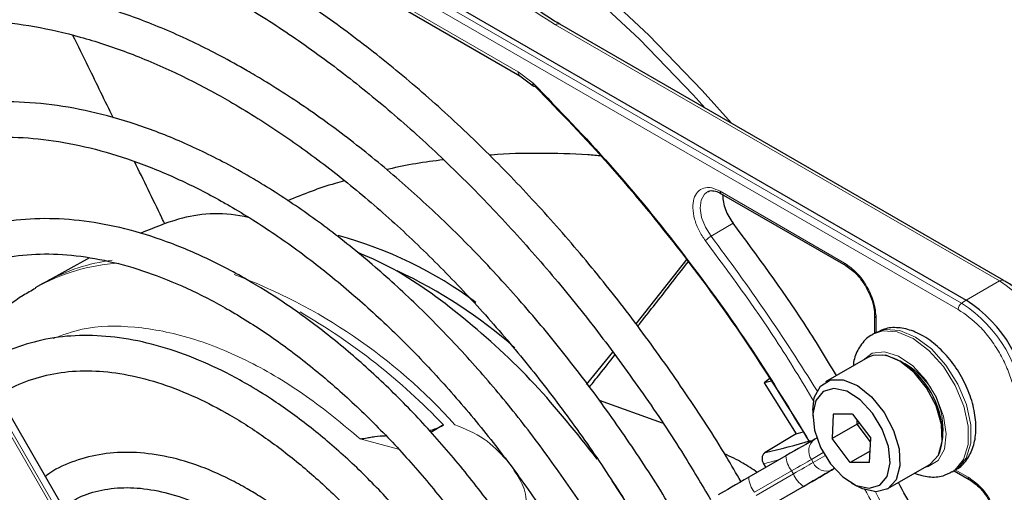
# Paper-space layout 'Blatt2' of a CAD drawing. Header units: millimetres. Extents: x 5 to 418, y 2 to 292.
# Tile 65 of 124: x 100.14 to 109.43, y 218.94 to 223.4. Entities that reach past the tile are written whole.
import ezdxf

# ---------------------------------------------------------------- set-up
doc = ezdxf.new("R2010")
doc.units = ezdxf.units.MM

psp = doc.layouts.new('Blatt2')

# ---------------------------------------------------------------- linework, layer by layer
at = {"color": 7, "linetype": 'Continuous', "lineweight": 25}
for p, q in [((96.0932, 228.2431), (109.0686, 220.7525)), ((100.1881, 225.5653), (104.8573, 222.8699)), ((101.274, 217.5367), (97.2775, 224.4589)), ((109.4237, 220.9376), (105.2347, 223.3559)), ((104.8567, 222.8702), (104.981, 222.7761)), ((106.7569, 221.7564), (107.9313, 221.0785)), ((100.794, 221.1507), (100.3847, 220.9259)), ((106.4319, 221.1381), (105.9494, 220.5289)), ((100.3531, 220.9081), (100.2829, 220.8676)), ((100.3847, 220.9259), (100.3531, 220.9081)), ((108.2048, 220.6048), (108.2048, 220.4394)), ((108.2116, 220.4433), (108.188, 220.4297)), ((105.7318, 220.2615), (105.4824, 219.9561)), ((108.1417, 220.2105), (107.741, 219.9792)), ((107.2158, 220.0107), (107.1621, 219.9711)), ((107.2304, 219.9874), (107.1621, 219.9711)), ((107.1621, 219.9711), (107.4626, 219.4909)), ((106.2029, 219.5908), (105.6072, 219.803)), ((107.6202, 219.7121), (107.6202, 219.6577)), ((107.8143, 219.6739), (107.8037, 219.4447)), ((107.9961, 219.6761), (107.8143, 219.6739)), ((107.9961, 219.6761), (108.1673, 219.449)), ((108.0394, 219.5807), (108.041, 219.6165)), ((108.064, 219.586), (108.0394, 219.5807)), ((104.1345, 219.5735), (104.0176, 219.5008)), ((107.4626, 219.4909), (107.5304, 219.508)), ((108.0394, 219.5807), (107.8037, 219.4447)), ((108.1657, 219.4132), (108.0394, 219.5807)), ((107.4626, 219.4909), (107.1707, 219.3139)), ((107.6577, 219.4499), (107.6389, 219.439)), ((107.9749, 219.2175), (107.8037, 219.4447)), ((108.1568, 219.2197), (108.1673, 219.449)), ((108.1616, 219.3253), (107.9749, 219.2175)), ((107.3679, 219.2825), (107.0173, 219.0801)), ((108.1568, 219.2197), (107.9749, 219.2175)), ((107.1565, 219.2074), (107.1765, 219.172)), ((108.3243, 218.9688), (108.725, 219.2001)), ((108.938, 219.1306), (108.9615, 219.1442)), ((108.9548, 219.1403), (109.098, 219.0577)), ((106.0656, 218.5305), (105.7284, 219.0447)), ((107.5394, 218.9967), (107.1888, 218.7942)), ((107.9855, 219.025), (108.0326, 218.9977))]:
    psp.add_line(p, q, dxfattribs=at)
at = {"color": 7, "linetype": 'Continuous', "lineweight": 18}
for p, q in [((108.9931, 220.664), (96.0177, 228.1545)), ((109.0254, 220.7233), (96.05, 228.2138)), ((100.1713, 225.6033), (104.8396, 222.9083)), ((101.2191, 217.505), (97.2226, 224.4272)), ((97.199, 224.4136), (101.1956, 217.4914)), ((105.193, 223.3518), (109.3821, 220.9335)), ((104.8396, 222.9083), (104.982, 222.7992)), ((106.7467, 221.7792), (107.9206, 221.1015)), ((106.8683, 221.4781), (106.6604, 221.3544)), ((109.3821, 220.9335), (109.0686, 220.7525)), ((109.0686, 220.7525), (109.0254, 220.7233)), ((108.2194, 220.5841), (108.2194, 220.4428)), ((103.7102, 219.3446), (103.3502, 219.4421)), ((107.6078, 219.2479), (107.719, 219.3121)), ((107.3088, 219.2484), (107.1565, 219.2074)), ((107.6245, 219.219), (107.6078, 219.2479)), ((107.7357, 219.2832), (107.6245, 219.219)), ((107.0703, 218.9375), (107.4209, 219.1399)), ((107.4209, 219.1399), (107.4376, 219.1111)), ((107.8055, 219.1503), (107.8244, 219.1612)), ((108.9654, 219.1511), (109.0874, 219.0807)), ((107.4376, 219.1111), (107.087, 218.9087)), ((107.184, 218.7914), (107.5346, 218.9938))]:
    psp.add_line(p, q, dxfattribs=at)
at = {"color": 7, "linetype": 'Continuous', "lineweight": 18, "flags": 128}
for points in [[(100.6419, 226.0066), (100.7943, 226.0035), (101.2939, 225.9579), (101.8083, 225.8582), (102.3344, 225.705), (102.869, 225.4993), (103.4089, 225.2423), (103.9509, 224.9355), (104.4916, 224.5809), (105.0279, 224.1805), (105.5564, 223.7367), (106.0741, 223.2523), (106.5776, 222.7302), (106.8532, 222.4216)], [(106.6051, 222.5648), (106.4904, 222.6912), (105.9852, 223.215), (105.466, 223.701), (104.9358, 224.1461), (104.3979, 224.5477), (103.8554, 224.9035), (103.3117, 225.2112), (102.7701, 225.4689), (102.2338, 225.6753), (101.7061, 225.8288), (101.4556, 225.8838)], [(106.6604, 221.3544), (106.6074, 221.4398), (106.5721, 221.5314), (106.5582, 221.62), (106.567, 221.6964), (106.5976, 221.7528), (106.6297, 221.7769)], [(108.936, 219.1295), (108.9629, 219.1471), (109.0447, 219.2458), (109.0876, 219.3876), (109.0883, 219.561), (109.0467, 219.7521), (108.9661, 219.9454), (108.8531, 220.1254), (108.7167, 220.2776), (108.5679, 220.3897), (108.4187, 220.4528), (108.2812, 220.4616), (108.1873, 220.4293)], [(108.2116, 220.4433), (108.3047, 220.4753), (108.4423, 220.4664), (108.5915, 220.4033), (108.7403, 220.2912), (108.8767, 220.139), (108.9897, 219.959), (109.0703, 219.7657), (109.1119, 219.5746), (109.1112, 219.4012), (109.0682, 219.2594), (108.9865, 219.1607), (108.9615, 219.1442)], [(108.0951, 220.1836), (108.1828, 220.2511), (108.2987, 220.2649), (108.4307, 220.2231), (108.5654, 220.13), (108.689, 219.9951), (108.789, 219.8321), (108.8553, 219.6576), (108.881, 219.4893), (108.8635, 219.3444), (108.8047, 219.2376), (108.7105, 219.1798), (108.6783, 219.1732)], [(107.4209, 219.1399), (107.4486, 219.1559), (107.4755, 219.1714), (107.5014, 219.1864), (107.5261, 219.2007), (107.5493, 219.2141), (107.5708, 219.2265), (107.5903, 219.2378), (107.6078, 219.2479)], [(107.6245, 219.219), (107.607, 219.2089), (107.5874, 219.1976), (107.5659, 219.1852), (107.5428, 219.1718), (107.5181, 219.1575), (107.4922, 219.1426), (107.4652, 219.127), (107.4376, 219.1111)]]:
    psp.add_lwpolyline(points, dxfattribs=at)
at = {"color": 7, "linetype": 'Continuous', "lineweight": 25, "flags": 128}
for points in [[(109.4237, 220.9376), (109.4237, 220.9376), (109.4249, 220.9369)], [(108.725, 219.2001), (108.7299, 219.2031), (108.807, 219.2878), (108.8435, 219.4177), (108.8356, 219.5788), (108.784, 219.7536), (108.6945, 219.9232), (108.5767, 220.0692), (108.4434, 220.1757), (108.3089, 220.2313), (108.188, 220.2299), (108.1417, 220.2105)], [(107.6202, 219.7121), (107.6354, 219.8315), (107.6929, 219.9403), (107.7873, 219.9985), (107.9082, 220), (108.0427, 219.9444), (108.176, 219.8379), (108.2938, 219.6919), (108.3834, 219.5223), (108.4349, 219.3475), (108.4428, 219.1864), (108.4063, 219.0565), (108.3293, 218.9718), (108.2201, 218.9415), (108.2201, 218.9415)], [(108.1515, 218.9752), (108.2528, 219.0049), (108.3219, 219.088), (108.3504, 219.2143), (108.3348, 219.3687), (108.2772, 219.5325), (108.1843, 219.686), (108.0675, 219.8106), (107.9408, 219.8913), (107.8195, 219.9185), (107.7182, 219.8887), (107.6492, 219.8056), (107.6207, 219.6793), (107.6362, 219.5249), (107.6939, 219.3611), (107.7867, 219.2077), (107.9035, 219.083), (108.0302, 219.0023), (108.1515, 218.9752)], [(107.6389, 219.439), (107.6135, 219.4244), (107.5852, 219.408), (107.554, 219.39), (107.5204, 219.3706), (107.4846, 219.3499), (107.447, 219.3282), (107.408, 219.3057), (107.3679, 219.2825)], [(107.5346, 218.9938), (107.5747, 219.017), (107.6137, 219.0395), (107.6513, 219.0612), (107.687, 219.0819), (107.7207, 219.1013), (107.7518, 219.1193), (107.7802, 219.1357), (107.8055, 219.1503)], [(107.8291, 219.1639), (107.802, 219.1483), (107.7717, 219.1308), (107.7384, 219.1115), (107.7024, 219.0908), (107.6642, 219.0687), (107.624, 219.0455), (107.5823, 219.0214), (107.5394, 218.9967)], [(107.0173, 219.0801), (106.9744, 219.0553), (106.9327, 219.0313), (106.8925, 219.0081), (106.8543, 218.986), (106.8183, 218.9652), (106.785, 218.946), (106.7547, 218.9285), (106.7276, 218.9128)], [(108.2201, 218.9415), (108.0906, 218.969), (108.0326, 218.9977)]]:
    psp.add_lwpolyline(points, dxfattribs=at)
at = {"color": 7, "linetype": 'Continuous', "lineweight": 18}
for centre, radius, start, end in [((105.2175, 223.3177), 0.0419, 65.69288, 125.61758), ((91.9999, 210.232), 18.4021, 31.67468, 37.1862), ((101.1801, 219.2832), 1.8208, 93.506, 119.52403), ((101.2333, 219.3695), 1.7728, 97.31801, 118.60241), ((100.3231, 216.0568), 5.2667, 41.9244, 69.58061), ((109.4065, 220.8994), 0.0419, 65.69288, 125.61758), ((108.692, 219.8547), 1.2807, 2.60548, 57.39452), ((109.0707, 220.6602), 0.0777, 125.68924, 177.19888), ((108.3398, 219.6514), 1.2725, 2.60548, 57.39452), ((99.7785, 215.4393), 6.0055, 43.50329, 59.99836), ((108.1263, 219.5281), 0.7242, 342.09294, 77.90169), ((107.7209, 219.3276), 0.1383, 126.35124, 215.18509), ((107.6112, 219.2919), 0.2435, 182.20319, 218.60373), ((107.7501, 219.2771), 0.1384, 204.8163, 293.64307), ((107.2606, 219.0895), 0.2435, 182.20319, 218.60373), ((107.6644, 219.2), 0.2436, 201.40084, 237.78978), ((92.0119, 210.2096), 18.4029, 22.81394, 28.326)]:
    psp.add_arc(centre, radius, start, end, dxfattribs=at)
at = {"color": 7, "linetype": 'Continuous', "lineweight": 25}
for centre, radius, start, end in [((102.126, 217.6114), 3.8845, 53.3982, 74.82515), ((101.7177, 216.7806), 4.6865, 48.71695, 64.98851), ((108.3785, 219.6737), 1.2807, 2.60548, 57.39452), ((108.0332, 219.4743), 0.8125, 0.47774, 59.5169), ((105.9468, 224.852), 5.6718, 282.46267, 286.9624)]:
    psp.add_arc(centre, radius, start, end, dxfattribs=at)
for points, knots in [([(107.1051, 226.4661), (107.3591, 226.2894), (107.869, 225.9346), (108.6196, 225.2884), (109.35, 224.566), (110.046, 223.7693), (110.7014, 222.9178), (111.0945, 222.311), (111.2903, 222.0087)], [0, 0, 0, 0, 0.16549, 0.332238, 0.5, 0.66775, 0.834504, 1, 1, 1, 1]), ([(106.9436, 219.0376), (106.8982, 219.1163), (106.7347, 219.3995), (106.4263, 219.8701), (106.0213, 220.4451), (105.5937, 220.9954), (105.1478, 221.5191), (104.6856, 222.0131), (104.2096, 222.4746), (103.7223, 222.9011), (103.2264, 223.2903), (102.7453, 223.6254), (102.3411, 223.8741), (101.9363, 224.0985), (101.5106, 224.3064), (101.0085, 224.5077), (100.5123, 224.6622), (100.025, 224.7689), (99.5493, 224.8269), (99.0882, 224.836), (98.6446, 224.7958), (98.2205, 224.7079), (97.8213, 224.5687), (97.533, 224.4384), (97.3874, 224.3406), (97.3574, 224.3205)], [0, 0, 0, 0, 0.018296, 0.065864, 0.113434, 0.161011, 0.208596, 0.256192, 0.303802, 0.351428, 0.399071, 0.446734, 0.488454, 0.513572, 0.561263, 0.60897, 0.656665, 0.704324, 0.751917, 0.799407, 0.846757, 0.89394, 0.940955, 0.987829, 1, 1, 1, 1]), ([(97.5238, 224.0323), (97.6123, 224.0852), (97.8136, 224.2058), (98.1584, 224.3395), (98.5502, 224.442), (98.9638, 224.4954), (99.3955, 224.5015), (99.8431, 224.4598), (100.3039, 224.3709), (100.7756, 224.2352), (101.2556, 224.0535), (101.7034, 223.8443), (102.0763, 223.6415), (102.4495, 223.4176), (102.8603, 223.1438), (103.3449, 222.7784), (103.8232, 222.3747), (104.2923, 221.9351), (104.7496, 221.4619), (105.1923, 220.958), (105.6181, 220.4262), (106.0234, 219.869), (106.3714, 219.3502), (106.5726, 219.0108), (106.6553, 218.8711)], [0, 0, 0, 0, 0.03829, 0.087164, 0.135963, 0.1846, 0.233039, 0.281292, 0.329395, 0.377392, 0.425324, 0.47322, 0.50993, 0.535066, 0.582938, 0.63083, 0.678736, 0.726658, 0.774594, 0.822544, 0.870506, 0.918477, 0.966454, 1, 1, 1, 1]), ([(106.3402, 218.6891), (106.3163, 218.7311), (106.1829, 218.9649), (105.9145, 219.3743), (105.5368, 219.9123), (105.1358, 220.4251), (104.7169, 220.9111), (104.2819, 221.3669), (103.8336, 221.7896), (103.3749, 222.1766), (102.9084, 222.5254), (102.5428, 222.7644), (102.2508, 222.9374), (101.9585, 223.099), (101.5601, 223.2911), (101.0906, 223.4733), (100.6274, 223.6085), (100.1735, 223.6954), (99.7322, 223.7335), (99.3065, 223.7222), (98.8992, 223.6625), (98.5147, 223.5523), (98.2006, 223.4233), (98.0263, 223.3132), (97.9623, 223.2727)], [0, 0, 0, 0, 0.0111615, 0.0621067, 0.1130557, 0.1640123, 0.2149803, 0.2659635, 0.3169654, 0.3679893, 0.4190375, 0.4701108, 0.4867916, 0.5137069, 0.5648056, 0.6159236, 0.6670219, 0.7180662, 0.7690111, 0.8198042, 0.870398, 0.9207687, 0.9709344, 1, 1, 1, 1]), ([(105.2347, 223.3559), (105.1676, 223.3968), (105.0406, 223.4743), (104.9362, 223.5628), (104.8869, 223.6046)], [0, 0, 0, 0, 0.527814, 1, 1, 1, 1]), ([(98.1285, 222.9849), (98.2031, 223.0308), (98.382, 223.1408), (98.695, 223.2617), (99.0605, 223.3542), (99.4478, 223.3976), (99.8528, 223.3936), (100.273, 223.342), (100.7057, 223.2434), (101.1483, 223.0983), (101.5901, 222.9111), (101.9138, 222.7442), (102.166, 222.6009), (102.4264, 222.4443), (102.8089, 222.187), (103.2596, 221.8413), (103.7035, 221.4577), (104.1378, 221.0388), (104.5594, 220.5872), (104.9656, 220.106), (105.353, 219.5979), (105.7193, 219.071), (105.9428, 218.705), (106.0536, 218.5236)], [0, 0, 0, 0, 0.03764, 0.090197, 0.142659, 0.194901, 0.246879, 0.298616, 0.350169, 0.401602, 0.452965, 0.501564, 0.51146, 0.538393, 0.589708, 0.641048, 0.692406, 0.743784, 0.795182, 0.846597, 0.898026, 0.949466, 1, 1, 1, 1]), ([(101.0199, 222.4701), (100.9412, 222.6323), (100.8149, 222.8931), (100.6865, 223.1531), (100.638, 223.2514)], [0, 0, 0, 0, 0.622088, 1, 1, 1, 1]), ([(104.982, 222.7992), (104.9808, 222.7956), (104.9786, 222.7888), (104.9785, 222.7791), (104.9825, 222.7723), (104.9903, 222.77), (104.9965, 222.7708), (104.9989, 222.7712)], [0, 0, 0, 0, 0.185198, 0.353278, 0.637072, 0.852757, 1, 1, 1, 1]), ([(104.982, 222.7992), (105.2265, 222.5465), (105.7169, 222.0397), (106.4068, 221.1902), (107.0411, 220.3155), (107.4131, 219.7037), (107.5909, 219.4113)], [0, 0, 0, 0, 0.254266, 0.510024, 0.765782, 1, 1, 1, 1]), ([(104.9989, 222.7712), (105.2376, 222.5247), (105.7148, 222.0317), (106.3868, 221.208), (107.0215, 220.3369), (107.4008, 219.7189), (107.5904, 219.41)], [0, 0, 0, 0, 0.25, 0.5, 0.75, 1, 1, 1, 1]), ([(105.735, 218.3396), (105.6922, 218.4131), (105.5469, 218.663), (105.2722, 219.0713), (104.9144, 219.5602), (104.535, 220.0228), (104.1389, 220.457), (103.7282, 220.8591), (103.306, 221.2263), (102.8753, 221.5559), (102.5325, 221.7833), (102.2576, 221.9469), (101.9823, 222.0986), (101.6133, 222.2736), (101.1787, 222.4353), (100.7509, 222.5496), (100.3331, 222.6152), (99.929, 222.6315), (99.5417, 222.5987), (99.1754, 222.5158), (98.8467, 222.3958), (98.6537, 222.2813), (98.565, 222.2288)], [0, 0, 0, 0, 0.022962, 0.078127, 0.133299, 0.188484, 0.243687, 0.298913, 0.354169, 0.409457, 0.46478, 0.484563, 0.513727, 0.569088, 0.624474, 0.679826, 0.735091, 0.790198, 0.845069, 0.899649, 0.953933, 1, 1, 1, 1]), ([(98.7306, 221.942), (98.7341, 221.9445), (98.828, 222.0141), (99.0373, 222.1092), (99.3586, 222.2224), (99.7056, 222.2832), (100.0712, 222.2977), (100.4532, 222.2643), (100.8485, 222.1837), (101.2542, 222.0567), (101.6601, 221.8872), (101.9487, 221.7381), (102.1712, 221.611), (102.4014, 221.472), (102.7533, 221.2326), (103.1674, 220.9083), (103.5743, 220.5466), (103.9707, 220.1503), (104.3533, 219.7223), (104.7198, 219.2664), (105.0644, 218.7845), (105.3076, 218.4182), (105.4269, 218.2093), (105.4474, 218.1735)], [0, 0, 0, 0, 0.002167, 0.059278, 0.116482, 0.173473, 0.23011, 0.286387, 0.342378, 0.39818, 0.453875, 0.506548, 0.513556, 0.542737, 0.59836, 0.654018, 0.709701, 0.765412, 0.821148, 0.876907, 0.932683, 0.988471, 1, 1, 1, 1]), ([(105.6281, 222.1114), (105.5848, 222.1156), (105.3897, 222.1346), (105.0426, 222.1383), (104.7315, 222.136), (104.5747, 222.1203), (104.5678, 222.1196)], [0, 0, 0, 0, 0.12151, 0.547721, 0.980308, 1, 1, 1, 1]), ([(101.5072, 221.4678), (101.4973, 221.4883), (101.402, 221.6862), (101.3056, 221.8836), (101.2192, 222.0605)], [0, 0, 0, 0, 0.103747, 1, 1, 1, 1]), ([(104.1334, 222.0766), (103.9601, 222.0536), (103.7792, 222.0297), (103.6048, 221.9832), (103.5975, 221.9813)], [0, 0, 0, 0, 0.958238, 1, 1, 1, 1]), ([(103.2036, 221.877), (103.1731, 221.8692), (102.988, 221.8217), (102.8108, 221.7496), (102.6629, 221.6895)], [0, 0, 0, 0, 0.165147, 1, 1, 1, 1]), ([(106.6313, 221.7739), (106.6369, 221.7775), (106.6537, 221.7884), (106.6974, 221.7833), (106.7452, 221.7658), (106.7719, 221.7462), (106.7793, 221.7408)], [0, 0, 0, 0, 0.190435, 0.569384, 0.881277, 1, 1, 1, 1]), ([(106.7467, 221.7792), (106.7472, 221.7745), (106.7483, 221.765), (106.753, 221.7575), (106.7569, 221.7566), (106.7571, 221.7566)], [0, 0, 0, 0, 0.483449, 0.966898, 1, 1, 1, 1]), ([(102.3042, 221.5288), (102.2877, 221.5327), (102.0468, 221.589), (101.6884, 221.555), (101.3954, 221.4321), (101.2793, 221.3834)], [0, 0, 0, 0, 0.042705, 0.620674, 1, 1, 1, 1]), ([(105.1329, 217.9919), (105.1262, 218.0038), (105.028, 218.1774), (104.8136, 218.498), (104.4912, 218.947), (104.1456, 219.3693), (103.7835, 219.7633), (103.4069, 220.1249), (103.0193, 220.451), (102.6432, 220.7247), (102.3261, 220.9227), (102.0082, 221.097), (101.671, 221.2534), (101.2744, 221.3927), (100.885, 221.484), (100.5068, 221.5263), (100.1437, 221.5185), (99.7986, 221.4625), (99.4791, 221.3529), (99.2686, 221.258), (99.1739, 221.1877), (99.1684, 221.1837)], [0, 0, 0, 0, 0.0044298, 0.0650704, 0.1257196, 0.1863861, 0.2470789, 0.3078071, 0.3685787, 0.4293996, 0.4814279, 0.5135184, 0.5744244, 0.6353607, 0.6962365, 0.7569587, 0.817409, 0.8774754, 0.9371083, 0.996372, 1, 1, 1, 1]), ([(107.8453, 220.0394), (107.7446, 220.2058), (107.4421, 220.7053), (107.0979, 221.1689), (106.8683, 221.4781)], [0, 0, 0, 0, 0.333109, 1, 1, 1, 1]), ([(99.3361, 220.8932), (99.4098, 220.9379), (99.5701, 221.0351), (99.8478, 221.1291), (100.1602, 221.1854), (100.4926, 221.1928), (100.8407, 221.153), (101.2014, 221.0662), (101.5715, 220.9335), (101.878, 220.7887), (102.1259, 220.6517), (102.3741, 220.5012), (102.6924, 220.2812), (103.0664, 219.9804), (103.4325, 219.6429), (103.7871, 219.2717), (104.1271, 218.8707), (104.4472, 218.4422), (104.6868, 218.0915), (104.8099, 217.8796), (104.8421, 217.824)], [0, 0, 0, 0, 0.053967, 0.117361, 0.180475, 0.243057, 0.305107, 0.36676, 0.428173, 0.489469, 0.516595, 0.548698, 0.609933, 0.671217, 0.73254, 0.793902, 0.8553, 0.916727, 0.978175, 1, 1, 1, 1]), ([(105.5868, 219.2515), (105.3934, 219.4947), (104.9977, 219.9926), (104.3276, 220.5971), (103.7571, 221.0156), (103.4241, 221.1599), (103.3238, 221.2033)], [0, 0, 0, 0, 0.28205, 0.577364, 0.872678, 1, 1, 1, 1]), ([(105.9679, 220.505), (106.0562, 220.6158), (106.2172, 220.818), (106.3751, 221.0245), (106.4464, 221.1179)], [0, 0, 0, 0, 0.548324, 1, 1, 1, 1]), ([(107.9311, 221.0788), (107.9343, 221.0775), (107.941, 221.0747), (107.9497, 221.0782), (107.9542, 221.0801)], [0, 0, 0, 0, 0.4822925, 1, 1, 1, 1]), ([(107.9338, 221.0764), (107.9506, 221.0657), (107.9851, 221.0437), (108.041, 220.9904), (108.0886, 220.9321), (108.1148, 220.889), (108.124, 220.8739)], [0, 0, 0, 0, 0.244303, 0.500854, 0.825035, 1, 1, 1, 1]), ([(109.8293, 220.5112), (109.7914, 220.5709), (109.7383, 220.6544), (109.646, 220.7607), (109.5641, 220.8395), (109.4849, 220.9028), (109.4371, 220.928), (109.4236, 220.9351)], [0, 0, 0, 0, 0.335683, 0.470249, 0.69001, 0.912206, 1, 1, 1, 1]), ([(100.2854, 220.8619), (100.2456, 220.8403), (100.1091, 220.7661), (99.9467, 220.6357), (99.8402, 220.5122), (99.8069, 220.4737)], [0, 0, 0, 0, 0.220093, 0.756421, 1, 1, 1, 1]), ([(108.124, 220.8739), (108.1453, 220.8316), (108.175, 220.7728), (108.197, 220.6881), (108.2058, 220.6355), (108.2037, 220.6053), (108.2031, 220.5965)], [0, 0, 0, 0, 0.440805, 0.613959, 0.88685, 1, 1, 1, 1]), ([(108.205, 220.6045), (108.2055, 220.6079), (108.2064, 220.6151), (108.2138, 220.6208), (108.2176, 220.6238)], [0, 0, 0, 0, 0.482332, 1, 1, 1, 1]), ([(108.1885, 220.4261), (108.1815, 220.4232), (108.1326, 220.4035), (108.0682, 220.324), (108.0134, 220.2248), (108.0048, 220.1533), (108.002, 220.1299)], [0, 0, 0, 0, 0.063237, 0.442918, 0.817077, 1, 1, 1, 1]), ([(108.9544, 219.146), (108.9666, 219.1512), (109.0204, 219.1739), (109.0886, 219.2576), (109.1468, 219.3844), (109.167, 219.5381), (109.15, 219.7116), (109.0941, 219.8957), (109.0035, 220.0746), (108.8848, 220.2352), (108.7445, 220.3666), (108.595, 220.4555), (108.4479, 220.4951), (108.3173, 220.4932), (108.2474, 220.4574), (108.2173, 220.4419)], [0, 0, 0, 0, 0.0225697, 0.0993704, 0.1754163, 0.2560334, 0.3421304, 0.4301609, 0.5179998, 0.6060205, 0.694909, 0.7855893, 0.8668043, 0.9425647, 1, 1, 1, 1]), ([(104.5264, 217.6417), (104.4982, 217.6901), (104.3864, 217.8818), (104.1651, 218.199), (103.8661, 218.5872), (103.5467, 218.9467), (103.2125, 219.2752), (102.8666, 219.5684), (102.5548, 219.7929), (102.2963, 219.9525), (102.0368, 220.0938), (101.7346, 220.2297), (101.3799, 220.344), (101.0332, 220.4097), (100.6991, 220.4252), (100.3814, 220.3916), (100.0877, 220.3046), (99.8844, 220.2171), (99.7892, 220.146), (99.7741, 220.1347)], [0, 0, 0, 0, 0.023008, 0.091175, 0.15936, 0.227582, 0.295856, 0.364198, 0.432618, 0.47667, 0.512795, 0.581341, 0.649924, 0.718383, 0.786535, 0.854171, 0.921147, 0.987504, 1, 1, 1, 1]), ([(105.5136, 219.9328), (105.5458, 219.9726), (105.6261, 220.0717), (105.7053, 220.1725), (105.7527, 220.2328)], [0, 0, 0, 0, 0.401255, 1, 1, 1, 1]), ([(99.9419, 219.844), (99.966, 219.8619), (100.0615, 219.933), (100.2555, 220.0112), (100.522, 220.0767), (100.8115, 220.0916), (101.1171, 220.0598), (101.4355, 219.981), (101.7571, 219.8588), (101.9856, 219.7436), (102.1614, 219.6433), (102.3435, 219.5322), (102.6244, 219.3341), (102.9535, 219.0598), (103.2738, 218.7495), (103.5817, 218.4074), (103.8713, 218.0362), (104.0914, 217.7234), (104.205, 217.5301), (104.2375, 217.4749)], [0, 0, 0, 0, 0.024223, 0.096158, 0.168125, 0.23931, 0.309579, 0.379167, 0.448369, 0.51365, 0.521388, 0.557507, 0.626475, 0.695519, 0.764626, 0.833794, 0.903015, 0.972274, 1, 1, 1, 1]), ([(104.0006, 219.5192), (104.0191, 219.5243), (104.0693, 219.5382), (104.1093, 219.5598), (104.1345, 219.5735)], [0, 0, 0, 0, 0.367784, 1, 1, 1, 1]), ([(103.3502, 219.4421), (103.3714, 219.4453), (103.4062, 219.4506), (103.4543, 219.4589), (103.509, 219.4683), (103.5538, 219.4703), (103.5886, 219.4719)], [0, 0, 0, 0, 0.317216, 0.519419, 0.625818, 1, 1, 1, 1]), ([(103.9213, 217.2923), (103.8875, 217.3488), (103.7802, 217.5282), (103.5731, 217.81), (103.3054, 218.1321), (103.0196, 218.4232), (102.7214, 218.68), (102.4734, 218.8565), (102.2718, 218.9791), (102.0692, 219.0884), (101.8065, 219.2009), (101.4991, 219.2866), (101.201, 219.3221), (100.917, 219.3077), (100.6559, 219.2389), (100.4753, 219.1633), (100.3925, 219.0983), (100.3787, 219.0875)], [0, 0, 0, 0, 0.036587, 0.116038, 0.195537, 0.275119, 0.35482, 0.434666, 0.468635, 0.510846, 0.590905, 0.671004, 0.750783, 0.82983, 0.907773, 0.984584, 1, 1, 1, 1]), ([(107.1707, 219.3139), (107.164, 219.3083), (107.1502, 219.2971), (107.1412, 219.269), (107.1422, 219.2372), (107.1518, 219.2173), (107.1565, 219.2074)], [0, 0, 0, 0, 0.243701, 0.495029, 0.749466, 1, 1, 1, 1]), ([(107.0967, 219.1259), (107.0522, 219.1562), (106.9567, 219.221), (106.847, 219.2728), (106.7884, 219.3005)], [0, 0, 0, 0, 0.46584, 1, 1, 1, 1]), ([(108.5811, 219.1171), (108.626, 219.1033), (108.7156, 219.0759), (108.84, 219.0829), (108.9062, 219.1188), (108.9333, 219.1336)], [0, 0, 0, 0, 0.372875, 0.7425836, 1, 1, 1, 1]), ([(109.1862, 217.4633), (109.0333, 217.8168), (108.8039, 218.3468), (108.5224, 218.8586), (108.4287, 219.0291)], [0, 0, 0, 0, 0.666792, 1, 1, 1, 1]), ([(109.0978, 219.058), (109.1011, 219.0567), (109.1077, 219.0539), (109.1164, 219.0574), (109.1209, 219.0592)], [0, 0, 0, 0, 0.482292, 1, 1, 1, 1]), ([(109.1005, 219.0556), (109.1173, 219.0448), (109.1518, 219.0229), (109.2078, 218.9696), (109.2553, 218.9113), (109.2815, 218.8682), (109.2907, 218.8531)], [0, 0, 0, 0, 0.244302, 0.500853, 0.825035, 1, 1, 1, 1]), ([(100.5458, 218.798), (100.5942, 218.8303), (100.7045, 218.9041), (100.9068, 218.9654), (101.1453, 218.9896), (101.4027, 218.9649), (101.6726, 218.8938), (101.9125, 218.7936), (102.1101, 218.688), (102.3082, 218.566), (102.5459, 218.3933), (102.8231, 218.1496), (103.0907, 217.8719), (103.3416, 217.5632), (103.5239, 217.3119), (103.6131, 217.1602), (103.6332, 217.1259)], [0, 0, 0, 0, 0.067057, 0.152849, 0.237698, 0.32069, 0.402293, 0.483198, 0.53004, 0.572174, 0.652767, 0.733498, 0.814345, 0.895301, 0.976338, 1, 1, 1, 1])]:
    psp.add_open_spline(points, degree=3, knots=knots, dxfattribs=at)
at = {"color": 7, "linetype": 'Continuous', "lineweight": 18}
for points, knots in [([(104.7094, 223.7521), (104.758, 223.6929), (104.8801, 223.5444), (105.0755, 223.4242), (105.193, 223.3518)], [0, 0, 0, 0, 0.39819, 1, 1, 1, 1]), ([(104.8396, 222.9083), (104.8406, 222.9002), (104.8426, 222.8841), (104.8503, 222.8716), (104.8566, 222.8703), (104.8566, 222.8703)], [0, 0, 0, 0, 0.498396, 0.996791, 1, 1, 1, 1]), ([(106.6079, 221.3117), (106.5866, 221.3431), (106.5428, 221.4076), (106.5013, 221.5177), (106.4848, 221.6228), (106.4955, 221.7118), (106.5309, 221.7781), (106.5895, 221.8146), (106.6646, 221.8179), (106.7198, 221.7919), (106.7467, 221.7792)], [0, 0, 0, 0, 0.1217127, 0.2499999, 0.378287, 0.4999997, 0.6217125, 0.7499999, 0.8782872, 1, 1, 1, 1]), ([(106.6079, 221.3117), (106.6108, 221.3149), (106.6166, 221.3214), (106.6304, 221.3334), (106.6459, 221.3452), (106.6555, 221.3513), (106.6604, 221.3544)], [0, 0, 0, 0, 0.25, 0.5, 0.75, 1, 1, 1, 1]), ([(107.6354, 219.7905), (107.5164, 219.9877), (107.1978, 220.5153), (106.8351, 221.0049), (106.6079, 221.3117)], [0, 0, 0, 0, 0.373651, 1, 1, 1, 1]), ([(107.9206, 221.1015), (107.9598, 221.0737), (108.0381, 221.0182), (108.1369, 220.8814), (108.2059, 220.7275), (108.2149, 220.6319), (108.2194, 220.5841)], [0, 0, 0, 0, 0.25, 0.499999, 0.75, 1, 1, 1, 1]), ([(107.9206, 221.1015), (107.9212, 221.0968), (107.9223, 221.0873), (107.927, 221.0798), (107.9309, 221.0789), (107.9311, 221.0788)], [0, 0, 0, 0, 0.483464, 0.966928, 1, 1, 1, 1]), ([(109.5434, 219.7109), (109.5361, 219.7951), (109.5247, 219.9246), (109.4561, 220.1121), (109.3851, 220.2549), (109.297, 220.3878), (109.1689, 220.541), (109.0624, 220.6155), (108.9931, 220.664)], [0, 0, 0, 0, 0.2394568, 0.3683607, 0.5, 0.6316393, 0.7605432, 1, 1, 1, 1]), ([(108.2194, 220.5841), (108.2156, 220.5869), (108.2079, 220.5926), (108.2038, 220.6004), (108.2049, 220.6042), (108.205, 220.6045)], [0, 0, 0, 0, 0.483498, 0.966996, 1, 1, 1, 1]), ([(103.3502, 219.4421), (103.1817, 219.5819), (102.8376, 219.8676), (102.298, 220.1864), (101.7496, 220.4119), (101.2174, 220.5134), (100.7765, 220.5102), (100.5424, 220.4231), (100.4533, 220.39)], [0, 0, 0, 0, 0.167743, 0.34261, 0.52257, 0.70519, 0.887809, 1, 1, 1, 1]), ([(104.7292, 219.2439), (104.663, 219.3148), (104.5271, 219.4603), (104.3384, 219.5366), (104.2417, 219.5758)], [0, 0, 0, 0, 0.487306, 1, 1, 1, 1]), ([(104.9213, 218.763), (104.9197, 218.8332), (104.9169, 218.9672), (104.8365, 219.0898), (104.7982, 219.1481)], [0, 0, 0, 0, 0.523521, 1, 1, 1, 1]), ([(109.0874, 219.0807), (109.1265, 219.0529), (109.2048, 218.9974), (109.3036, 218.8606), (109.3727, 218.7066), (109.3817, 218.611), (109.3861, 218.5632)], [0, 0, 0, 0, 0.25, 0.5, 0.75, 1, 1, 1, 1]), ([(109.0874, 219.0807), (109.0879, 219.0759), (109.089, 219.0664), (109.0937, 219.059), (109.0976, 219.0581), (109.0978, 219.058)], [0, 0, 0, 0, 0.483463, 0.966926, 1, 1, 1, 1]), ([(108.9118, 217.3211), (108.7598, 217.6712), (108.5173, 218.2296), (108.22, 218.7688), (108.1091, 218.9699)], [0, 0, 0, 0, 0.626957, 1, 1, 1, 1])]:
    psp.add_open_spline(points, degree=3, knots=knots, dxfattribs=at)
at = {"color": 7, "linetype": 'Continuous', "lineweight": 25}
psp.add_open_spline([(106.7708, 221.7401), (106.7721, 221.719), (106.7746, 221.6767), (106.7951, 221.6078), (106.8257, 221.5394), (106.8541, 221.4985), (106.8683, 221.4781)], degree=3, dxfattribs=at)

doc.saveas('drawing.dxf')
